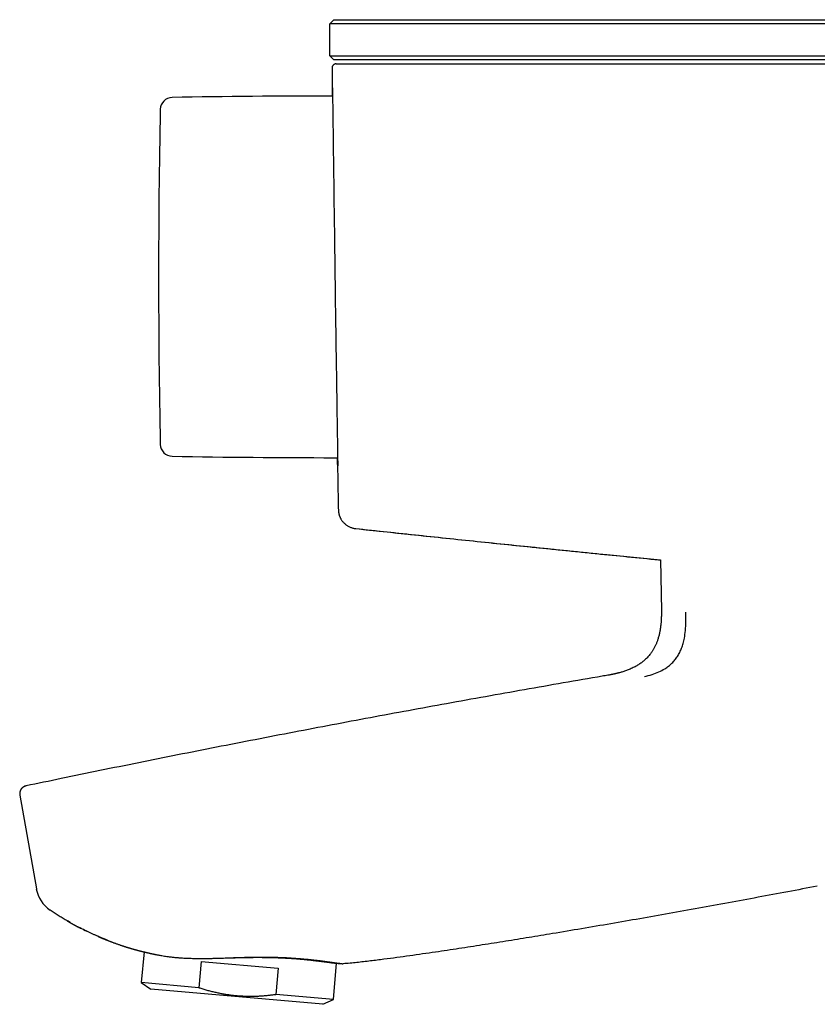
# Model space of a CAD drawing. Header units: millimetres. Extents: x 8 to 947, y 12 to 569.
# Tile 2 of 25: x 28 to 128, y 446 to 569. Entities that reach past the tile are written whole.
import ezdxf

# ---------------------------------------------------------------- set-up
doc = ezdxf.new("R2010")
doc.units = ezdxf.units.MM

msp = doc.modelspace()

# ---------------------------------------------------------------- linework, layer by layer
at = {"color": 7, "linetype": 'Continuous', "lineweight": 30}
for p, q in [((66.94, 568.26), (67.44, 568.76)), ((67.44, 568.76), (87.24, 568.76)), ((87.24, 568.76), (152.24, 568.76)), ((87.24, 568.26), (66.94, 568.26)), ((66.94, 564.26), (66.94, 568.26)), ((152.24, 568.26), (87.24, 568.26)), ((67.44, 563.76), (66.94, 564.26)), ((66.94, 564.26), (87.24, 564.26)), ((87.24, 563.76), (67.44, 563.76)), ((87.24, 564.26), (152.24, 564.26)), ((152.24, 563.76), (87.24, 563.76)), ((67.74, 563.26), (68.13, 563.26)), ((87.63, 563.26), (87.63, 563.26)), ((87.63, 563.26), (152.24, 563.26)), ((67.48, 514.26), (67.93, 514.26)), ((68.02, 507.79), (68.02, 507.79)), ((70.18, 505.44), (70.18, 505.44)), ((108.12, 501.53), (108.23, 495.21)), ((29.15, 473.42), (29.15, 473.42)), ((28.37, 472.26), (30.43, 460.59)), ((30.43, 460.59), (30.43, 460.59)), ((30.43, 460.58), (30.44, 460.53)), ((34.29, 456.61), (34.31, 456.59)), ((34.63, 456.41), (34.29, 456.61)), ((35.95, 455.7), (35.6, 455.88)), ((35.95, 455.7), (35.95, 455.7)), ((36.29, 455.53), (36.31, 455.52)), ((36.46, 455.44), (36.52, 455.41)), ((43.83, 452.76), (43.49, 448.94)), ((50.96, 451.58), (50.67, 448.31)), ((50.96, 451.58), (60.51, 450.74)), ((67.4, 446.85), (67.8, 451.35)), ((60.51, 450.74), (60.23, 447.48)), ((43.49, 448.94), (44.68, 448.11)), ((50.67, 448.31), (43.49, 448.94)), ((66.09, 446.24), (44.68, 448.11)), ((67.4, 446.85), (60.23, 447.48)), ((66.09, 446.24), (67.4, 446.85))]:
    msp.add_line(p, q, dxfattribs=at)
at = {"color": 7, "linetype": 'Continuous', "lineweight": 30, "flags": 128}
msp.add_lwpolyline([(67.29, 559.26), (67.29, 559.31), (67.28, 559.54), (67.28, 559.74), (67.28, 559.9), (67.28, 560.03), (67.28, 560.13), (67.28, 560.2), (67.28, 560.24), (67.28, 560.26), (67.29, 560.24), (67.29, 560.19), (67.29, 560.11), (67.29, 560), (67.29, 559.86), (67.3, 559.68), (67.3, 559.49), (67.3, 559.27), (67.31, 559.03), (67.31, 558.76), (67.31, 558.46), (67.32, 558.12), (67.32, 557.75), (67.33, 557.35), (67.33, 556.92), (67.34, 556.46), (67.34, 555.97), (67.35, 555.5), (67.36, 555), (67.36, 554.47), (67.37, 553.93), (67.38, 553.37), (67.38, 552.75), (67.39, 552.12), (67.4, 551.46), (67.41, 550.77), (67.42, 550.07), (67.43, 549.35), (67.44, 548.66), (67.44, 547.95), (67.45, 547.23), (67.46, 546.5), (67.47, 545.75), (67.48, 544.95), (67.49, 544.14), (67.5, 543.32), (67.52, 542.49), (67.53, 541.66), (67.54, 540.81), (67.55, 540.01), (67.56, 539.2), (67.57, 538.39), (67.58, 537.58), (67.59, 536.76), (67.61, 535.9), (67.62, 535.04), (67.63, 534.18), (67.64, 533.32), (67.65, 532.47), (67.67, 531.63), (67.68, 530.84), (67.69, 530.06), (67.7, 529.29), (67.71, 528.52), (67.72, 527.77), (67.74, 526.98), (67.75, 526.2), (67.76, 525.44), (67.77, 524.69), (67.78, 523.96), (67.79, 523.24), (67.8, 522.58), (67.81, 521.95), (67.82, 521.33), (67.83, 520.73), (67.84, 520.14), (67.85, 519.55), (67.86, 518.98), (67.87, 518.43), (67.87, 517.91), (67.88, 517.41), (67.89, 516.93), (67.9, 516.51), (67.9, 516.12), (67.91, 515.74), (67.91, 515.39), (67.92, 515.07), (67.92, 514.75), (67.93, 514.46), (67.93, 514.21), (67.93, 513.98), (67.94, 513.78), (67.94, 513.61), (67.94, 513.48), (67.94, 513.38), (67.94, 513.31), (67.94, 513.26), (67.94, 513.25), (67.94, 513.25)], dxfattribs=at)
at = {"color": 7, "linetype": 'Continuous', "lineweight": 30}
for centre, radius, start, end in [((47.35, 557.58), 1.5, 91.0301, 178.8298), ((67.1, -540.74), 1100, 89.98928, 91.03013), ((1066.74, 536.76), 1021.1, 178.8299, 181.1701), ((47.35, 515.94), 1.5, 181.1702, 268.9699), ((67.1, 1614.26), 1100, 268.96987, 270.01982), ((34.36, 461.28), 4, 190, 236.1072)]:
    msp.add_arc(centre, radius, start, end, dxfattribs=at)
for points, knots in [([(67.74, 563.26), (67.72, 563.26), (67.68, 563.26), (67.63, 563.25), (67.59, 563.24), (67.54, 563.22), (67.5, 563.2), (67.45, 563.17), (67.41, 563.14), (67.38, 563.11), (67.35, 563.07), (67.31, 563.03), (67.28, 562.97), (67.25, 562.9), (67.24, 562.83), (67.24, 562.78), (67.24, 562.76)], [0, 0, 0, 0, 0.0766228, 0.1418217, 0.1939188, 0.2340326, 0.3135316, 0.3961257, 0.4414144, 0.4965092, 0.5614466, 0.6358036, 0.7187977, 0.8092205, 0.9054264, 1, 1, 1, 1]), ([(67.24, 562.76), (67.24, 562.52), (67.24, 562.05), (67.25, 561.36), (67.25, 560.68), (67.26, 560.01), (67.26, 559.54), (67.27, 559.29), (67.27, 559.26)], [0, 0, 0, 0, 0.203167, 0.401816, 0.595946, 0.785558, 0.970651, 1, 1, 1, 1]), ([(68.13, 563.26), (68.14, 563.26), (68.14, 563.26), (68.16, 563.26), (68.2, 563.26), (68.24, 563.26), (68.3, 563.26), (68.38, 563.26), (68.46, 563.26), (68.55, 563.26), (68.65, 563.26), (68.77, 563.26), (68.89, 563.26), (69.04, 563.26), (69.21, 563.26), (69.39, 563.26), (69.58, 563.26), (69.78, 563.26), (70, 563.26), (70.24, 563.26), (70.48, 563.26), (70.74, 563.26), (71.01, 563.26), (71.29, 563.26), (71.58, 563.26), (71.89, 563.26), (72.2, 563.26), (72.53, 563.26), (72.87, 563.26), (73.23, 563.26), (73.61, 563.26), (74, 563.26), (74.39, 563.26), (74.8, 563.26), (75.22, 563.26), (75.63, 563.26), (76.05, 563.26), (76.48, 563.26), (76.92, 563.26), (77.36, 563.26), (77.81, 563.26), (78.27, 563.26), (78.74, 563.26), (79.23, 563.26), (79.73, 563.26), (80.23, 563.26), (80.75, 563.26), (81.27, 563.26), (81.79, 563.26), (82.32, 563.26), (82.85, 563.26), (83.39, 563.26), (83.93, 563.26), (84.47, 563.26), (85.01, 563.26), (85.54, 563.26), (86.06, 563.26), (86.58, 563.26), (87.11, 563.26), (87.46, 563.26), (87.63, 563.26)], [0, 0, 0, 0, 0.016519, 0.033002, 0.049452, 0.065875, 0.082275, 0.098656, 0.114086, 0.129508, 0.144923, 0.160335, 0.175748, 0.192956, 0.210173, 0.227404, 0.244655, 0.261923, 0.279189, 0.296451, 0.313709, 0.330963, 0.348213, 0.365458, 0.382698, 0.399933, 0.417161, 0.434383, 0.451597, 0.469623, 0.48764, 0.505649, 0.523653, 0.541655, 0.559657, 0.576843, 0.594031, 0.611222, 0.628418, 0.645619, 0.662825, 0.680037, 0.697255, 0.715299, 0.73335, 0.751408, 0.769472, 0.787544, 0.805623, 0.82371, 0.841805, 0.859908, 0.878022, 0.896146, 0.914282, 0.931394, 0.94852, 0.965661, 0.98282, 1, 1, 1, 1]), ([(67.89, 514.26), (67.9, 514.01), (67.91, 513.43), (67.93, 512.51), (67.95, 511.52), (67.96, 510.52), (67.98, 509.52), (68, 508.6), (68.01, 508.03), (68.02, 507.79)], [0, 0, 0, 0, 0.114254, 0.272391, 0.423755, 0.577315, 0.733072, 0.891025, 1, 1, 1, 1]), ([(67.94, 513.25), (67.94, 513.25), (67.94, 513.26), (67.94, 513.31), (67.93, 513.39), (67.93, 513.5), (67.93, 513.65), (67.92, 513.82), (67.92, 514.02), (67.91, 514.16), (67.91, 514.25), (67.91, 514.26)], [0, 0, 0, 0, 0.125544, 0.250975, 0.376467, 0.502196, 0.628334, 0.753925, 0.871681, 0.98935, 1, 1, 1, 1]), ([(68.02, 507.78), (68.02, 507.78), (68.02, 507.77), (68.02, 507.76), (68.02, 507.74), (68.02, 507.72), (68.02, 507.7), (68.02, 507.68), (68.02, 507.65), (68.03, 507.63), (68.03, 507.6), (68.03, 507.58), (68.03, 507.55), (68.04, 507.53), (68.04, 507.5), (68.05, 507.47), (68.05, 507.45), (68.05, 507.43), (68.06, 507.41), (68.06, 507.39), (68.06, 507.37), (68.07, 507.35), (68.07, 507.32), (68.08, 507.29), (68.09, 507.25), (68.11, 507.19), (68.13, 507.12), (68.15, 507.04), (68.19, 506.94), (68.23, 506.84), (68.28, 506.74), (68.35, 506.62), (68.42, 506.5), (68.51, 506.38), (68.59, 506.27), (68.69, 506.17), (68.8, 506.06), (68.91, 505.96), (69.04, 505.86), (69.18, 505.77), (69.32, 505.69), (69.48, 505.62), (69.65, 505.55), (69.82, 505.5), (70, 505.46), (70.12, 505.44), (70.18, 505.44)], [0, 0, 0, 0, 0.026268, 0.067865, 0.106851, 0.14323, 0.177014, 0.207677, 0.23586, 0.261579, 0.284859, 0.303931, 0.321045, 0.336245, 0.349596, 0.361193, 0.367615, 0.37346, 0.378793, 0.383704, 0.388305, 0.392732, 0.397217, 0.40243, 0.41256, 0.424924, 0.439558, 0.456503, 0.475798, 0.497481, 0.521585, 0.548007, 0.576463, 0.606922, 0.63381, 0.662029, 0.691532, 0.722258, 0.75413, 0.787058, 0.820937, 0.855647, 0.891055, 0.927018, 0.963385, 1, 1, 1, 1]), ([(70.18, 505.44), (72.49, 505.19), (77.37, 504.67), (84.81, 503.9), (92.5, 503.1), (100.19, 502.32), (105.39, 501.8), (108.04, 501.54), (108.12, 501.53)], [0, 0, 0, 0, 0.183207, 0.385798, 0.588389, 0.790979, 0.993569, 1, 1, 1, 1]), ([(70.18, 505.44), (72.78, 505.16), (77.99, 504.61), (85.8, 503.79), (93.62, 502.99), (101.06, 502.23), (105.89, 501.75), (108.12, 501.53)], [0, 0, 0, 0, 0.205974, 0.411949, 0.617923, 0.823898, 1, 1, 1, 1]), ([(108.23, 495.21), (108.23, 495.12), (108.23, 494.94), (108.23, 494.68), (108.22, 494.43), (108.22, 494.19), (108.2, 493.96), (108.19, 493.73), (108.17, 493.51), (108.14, 493.3), (108.11, 493.08), (108.08, 492.88), (108.05, 492.68), (108.01, 492.48), (107.96, 492.27), (107.91, 492.05), (107.85, 491.85), (107.79, 491.65), (107.73, 491.47), (107.67, 491.3), (107.61, 491.14), (107.54, 490.99), (107.47, 490.83), (107.39, 490.67), (107.31, 490.51), (107.22, 490.36), (107.13, 490.22), (107.05, 490.1), (106.96, 489.97), (106.86, 489.83), (106.72, 489.66), (106.55, 489.46), (106.36, 489.27), (106.18, 489.1), (106, 488.95), (105.83, 488.81), (105.65, 488.68), (105.46, 488.55), (105.27, 488.43), (105.06, 488.31), (104.83, 488.19), (104.58, 488.07), (104.34, 487.96), (104.1, 487.86), (103.87, 487.77), (103.65, 487.7), (103.43, 487.62), (103.22, 487.56), (103.05, 487.51), (102.9, 487.47), (102.81, 487.45), (102.73, 487.43), (102.69, 487.42), (102.66, 487.41), (102.63, 487.4), (102.62, 487.4), (102.6, 487.4), (102.58, 487.39), (102.55, 487.38), (102.5, 487.37), (102.44, 487.36), (102.36, 487.34), (102.28, 487.32), (102.19, 487.3), (102.09, 487.28), (101.98, 487.26), (101.86, 487.24), (101.72, 487.21), (101.63, 487.2), (101.58, 487.19)], [0, 0, 0, 0, 0.02336, 0.04575, 0.067224, 0.087829, 0.107614, 0.126622, 0.144892, 0.164185, 0.18268, 0.200422, 0.217453, 0.23381, 0.253711, 0.272648, 0.290684, 0.307875, 0.324272, 0.339648, 0.354344, 0.368395, 0.381833, 0.398416, 0.414068, 0.428834, 0.442754, 0.455859, 0.468249, 0.480593, 0.502478, 0.52479, 0.547608, 0.571024, 0.588955, 0.607319, 0.626162, 0.645535, 0.665457, 0.685408, 0.708711, 0.731788, 0.754633, 0.777231, 0.797542, 0.817609, 0.837281, 0.856081, 0.873901, 0.884508, 0.894685, 0.899431, 0.903348, 0.906384, 0.90853, 0.909318, 0.910562, 0.912451, 0.91499, 0.919396, 0.924986, 0.931784, 0.938594, 0.946335, 0.955031, 0.96471, 0.975407, 0.987156, 1, 1, 1, 1]), ([(106.11, 487.02), (106.43, 487.1), (107.05, 487.25), (107.9, 487.58), (108.58, 487.93), (109.12, 488.3), (109.54, 488.67), (109.92, 489.08), (110.24, 489.53), (110.52, 490.03), (110.76, 490.57), (110.95, 491.16), (111.12, 491.89), (111.24, 492.79), (111.3, 493.88), (111.27, 494.64), (111.26, 495.05)], [0, 0, 0, 0, 0.104663, 0.197631, 0.281339, 0.33945, 0.394615, 0.447804, 0.5, 0.552196, 0.605385, 0.66055, 0.718661, 0.802369, 0.895337, 1, 1, 1, 1]), ([(101.58, 487.19), (101.34, 487.15), (99.49, 486.83), (96.02, 486.23), (91.18, 485.38), (86.34, 484.52), (81.53, 483.65), (76.75, 482.78), (72, 481.9), (67.25, 481.01), (62.48, 480.1), (57.67, 479.17), (52.84, 478.23), (48, 477.27), (43.17, 476.3), (38.34, 475.32), (33.67, 474.36), (30.61, 473.72), (29.15, 473.42)], [0, 0, 0, 0, 0.009778, 0.076467, 0.143156, 0.209846, 0.276538, 0.342038, 0.40754, 0.473041, 0.538542, 0.60538, 0.672217, 0.739054, 0.80589, 0.872724, 0.939558, 1, 1, 1, 1]), ([(29.15, 473.42), (29.12, 473.41), (29.05, 473.39), (28.95, 473.35), (28.85, 473.3), (28.75, 473.24), (28.66, 473.16), (28.59, 473.09), (28.53, 473.01), (28.49, 472.94), (28.44, 472.86), (28.41, 472.77), (28.39, 472.69), (28.37, 472.61), (28.36, 472.53), (28.35, 472.44), (28.36, 472.35), (28.37, 472.29), (28.37, 472.26)], [0, 0, 0, 0, 0.063877, 0.13332, 0.20824, 0.284744, 0.360639, 0.435338, 0.490261, 0.544339, 0.603911, 0.671121, 0.71989, 0.771536, 0.825753, 0.882181, 0.940413, 1, 1, 1, 1]), ([(29.13, 473.41), (29.12, 473.41), (29.11, 473.41), (29.09, 473.4), (29.07, 473.4), (29.06, 473.39), (29.04, 473.39), (29.02, 473.38), (29, 473.37), (28.98, 473.37), (28.96, 473.36), (28.94, 473.35), (28.93, 473.34), (28.91, 473.34), (28.9, 473.33), (28.88, 473.32), (28.85, 473.3), (28.83, 473.29), (28.8, 473.27), (28.76, 473.24), (28.71, 473.21), (28.65, 473.16), (28.6, 473.1), (28.56, 473.05), (28.52, 472.99), (28.49, 472.94), (28.46, 472.89), (28.43, 472.83), (28.41, 472.76), (28.38, 472.69), (28.37, 472.61), (28.36, 472.53), (28.35, 472.45), (28.35, 472.36), (28.36, 472.3), (28.37, 472.27)], [0, 0, 0, 0, 0.069712, 0.133804, 0.192288, 0.245182, 0.292507, 0.334296, 0.370596, 0.401478, 0.427061, 0.442894, 0.456017, 0.466705, 0.475463, 0.483201, 0.494379, 0.505346, 0.519177, 0.535922, 0.566276, 0.598054, 0.629512, 0.660549, 0.685016, 0.709111, 0.733596, 0.761743, 0.793787, 0.823326, 0.855271, 0.889415, 0.925504, 0.963241, 1, 1, 1, 1]), ([(127.64, 460.95), (126.41, 460.71), (123.95, 460.24), (120.26, 459.55), (116.57, 458.87), (112.88, 458.2), (109.21, 457.54), (105.56, 456.89), (101.93, 456.26), (98.3, 455.64), (94.91, 455.07), (91.76, 454.55), (88.85, 454.08), (85.94, 453.62), (83.03, 453.17), (80.55, 452.8), (78.51, 452.5), (76.9, 452.27), (75.3, 452.05), (73.95, 451.87), (72.85, 451.73), (72.01, 451.63), (71.16, 451.53), (70.32, 451.44), (69.47, 451.35), (68.91, 451.31), (68.63, 451.28)], [0, 0, 0, 0, 0.06272, 0.125439, 0.188159, 0.250879, 0.3136, 0.3752, 0.4368, 0.4984, 0.559999, 0.609279, 0.658559, 0.707839, 0.757118, 0.806399, 0.833503, 0.860608, 0.887712, 0.914815, 0.929011, 0.943208, 0.957405, 0.971604, 0.985803, 1, 1, 1, 1]), ([(34.27, 456.62), (34.23, 456.64), (34.01, 456.76), (33.64, 456.99), (33.14, 457.3), (32.64, 457.63), (32.3, 457.85), (32.13, 457.96)], [0, 0, 0, 0, 0.06317, 0.290377, 0.522223, 0.758752, 1, 1, 1, 1]), ([(34.27, 456.62), (34.28, 456.61), (34.33, 456.58), (34.39, 456.55), (34.45, 456.51), (34.49, 456.49), (34.54, 456.46), (34.6, 456.43), (34.66, 456.39), (34.72, 456.36), (34.79, 456.32), (34.84, 456.29), (34.9, 456.26), (34.95, 456.23), (34.99, 456.2), (35.04, 456.18), (35.1, 456.15), (35.16, 456.12), (35.22, 456.08), (35.27, 456.05), (35.33, 456.02), (35.38, 455.99), (35.43, 455.97), (35.48, 455.94), (35.53, 455.91), (35.58, 455.89), (35.64, 455.86), (35.7, 455.83), (35.76, 455.8), (35.82, 455.76), (35.89, 455.73), (35.93, 455.71), (35.96, 455.69), (35.97, 455.69)], [0, 0, 0, 0, 0.025159, 0.080482, 0.107633, 0.133564, 0.159293, 0.191405, 0.230991, 0.270605, 0.307005, 0.343207, 0.374349, 0.400938, 0.429066, 0.460218, 0.490121, 0.524208, 0.560875, 0.59522, 0.627018, 0.656803, 0.689409, 0.719114, 0.746151, 0.775927, 0.807263, 0.841408, 0.877392, 0.915213, 0.953397, 0.987632, 1, 1, 1, 1]), ([(36.29, 455.53), (36.22, 455.56), (36.11, 455.62), (36.01, 455.67), (35.97, 455.69)], [0, 0, 0, 0, 0.648508, 1, 1, 1, 1]), ([(36.29, 455.53), (36.29, 455.52), (36.33, 455.51), (36.39, 455.48), (36.46, 455.44), (36.5, 455.42), (36.52, 455.41), (36.52, 455.41)], [0, 0, 0, 0, 0.116621, 0.436702, 0.734292, 0.996501, 1, 1, 1, 1]), ([(39.25, 454.24), (39.12, 454.28), (38.82, 454.4), (38.34, 454.6), (37.86, 454.8), (37.45, 454.98), (37.12, 455.13), (36.89, 455.24), (36.76, 455.3), (36.73, 455.31), (36.7, 455.33), (36.67, 455.34), (36.64, 455.35), (36.61, 455.37), (36.58, 455.38), (36.47, 455.44), (36.38, 455.48), (36.29, 455.53)], [0, 0, 0, 0, 0.126685, 0.304467, 0.483463, 0.602276, 0.721637, 0.827133, 0.837518, 0.847907, 0.858301, 0.868698, 0.8791, 0.889506, 0.899916, 0.910331, 1, 1, 1, 1]), ([(38.08, 454.71), (38.08, 454.71), (38.08, 454.71), (38.08, 454.71), (38.08, 454.71), (38.08, 454.71), (38.09, 454.7), (38.09, 454.7), (38.09, 454.7), (38.1, 454.7), (38.1, 454.7), (38.11, 454.7), (38.11, 454.69), (38.12, 454.69), (38.12, 454.69), (38.12, 454.69), (38.13, 454.69), (38.13, 454.68), (38.14, 454.68), (38.15, 454.68), (38.16, 454.67), (38.17, 454.67), (38.18, 454.67), (38.18, 454.66), (38.19, 454.66), (38.2, 454.66), (38.21, 454.65), (38.22, 454.65), (38.23, 454.64), (38.24, 454.64), (38.25, 454.63), (38.26, 454.63), (38.27, 454.62), (38.29, 454.62), (38.3, 454.61), (38.31, 454.61), (38.33, 454.6), (38.34, 454.59), (38.36, 454.59), (38.37, 454.58), (38.39, 454.57), (38.41, 454.57), (38.43, 454.56), (38.45, 454.55), (38.47, 454.54), (38.49, 454.53), (38.51, 454.52), (38.53, 454.51), (38.56, 454.5), (38.58, 454.49), (38.61, 454.48), (38.64, 454.46), (38.67, 454.45), (38.7, 454.44), (38.72, 454.43), (38.75, 454.42), (38.77, 454.41), (38.8, 454.4), (38.84, 454.38), (38.89, 454.36), (38.96, 454.33), (39.02, 454.31), (39.09, 454.28), (39.15, 454.25), (39.22, 454.23), (39.28, 454.2), (39.36, 454.17), (39.46, 454.13), (39.57, 454.09), (39.7, 454.04), (39.83, 453.99), (39.97, 453.94), (40.11, 453.88), (40.26, 453.83), (40.41, 453.78), (40.56, 453.72), (40.72, 453.67), (40.87, 453.61), (41, 453.57), (41.09, 453.54), (41.16, 453.52), (41.22, 453.5), (41.29, 453.48), (41.35, 453.46), (41.4, 453.44), (41.46, 453.42), (41.51, 453.41), (41.56, 453.39), (41.63, 453.37), (41.69, 453.35), (41.77, 453.32), (41.86, 453.3), (41.96, 453.27), (42.04, 453.24), (42.12, 453.22), (42.18, 453.2), (42.22, 453.19), (42.26, 453.18), (42.29, 453.17), (42.32, 453.16), (42.36, 453.15), (42.41, 453.14), (42.46, 453.12), (42.53, 453.1), (42.6, 453.08), (42.67, 453.06), (42.73, 453.05), (42.78, 453.03), (42.84, 453.02), (42.89, 453), (42.95, 452.99), (43.01, 452.97), (43.08, 452.95), (43.16, 452.93), (43.24, 452.91), (43.31, 452.89), (43.38, 452.87), (43.44, 452.86), (43.5, 452.84), (43.56, 452.83), (43.63, 452.81), (43.69, 452.8), (43.75, 452.78), (43.8, 452.77), (43.84, 452.76), (43.89, 452.75), (43.95, 452.73), (44.01, 452.72), (44.07, 452.71), (44.13, 452.69), (44.19, 452.68), (44.25, 452.66), (44.31, 452.65), (44.36, 452.64), (44.41, 452.63), (44.46, 452.62), (44.5, 452.61), (44.55, 452.59), (44.6, 452.58), (44.65, 452.57), (44.7, 452.56), (44.75, 452.55), (44.79, 452.54), (44.83, 452.54), (44.85, 452.53), (44.88, 452.52), (44.91, 452.52), (44.95, 452.51), (45.01, 452.5), (45.07, 452.48), (45.13, 452.47), (45.18, 452.46), (45.21, 452.45), (45.21, 452.45)], [0, 0, 0, 0, 0.008995, 0.013684, 0.0184, 0.023142, 0.028434, 0.034758, 0.042112, 0.049645, 0.057488, 0.065125, 0.071527, 0.076667, 0.08029, 0.084028, 0.087964, 0.092097, 0.096897, 0.102895, 0.109617, 0.116145, 0.121847, 0.126723, 0.130778, 0.135387, 0.139712, 0.143755, 0.148223, 0.153764, 0.159772, 0.165127, 0.169257, 0.173078, 0.177552, 0.182801, 0.188697, 0.194043, 0.198548, 0.202251, 0.207243, 0.213218, 0.219702, 0.225143, 0.229442, 0.234023, 0.239526, 0.245644, 0.251488, 0.257019, 0.262996, 0.269854, 0.275843, 0.28135, 0.28579, 0.289396, 0.293617, 0.298709, 0.304451, 0.315163, 0.325083, 0.334618, 0.343957, 0.353268, 0.361893, 0.369825, 0.378185, 0.39012, 0.40301, 0.416773, 0.430869, 0.445243, 0.459907, 0.474872, 0.490149, 0.505749, 0.521644, 0.53703, 0.55159, 0.558297, 0.564826, 0.571182, 0.57737, 0.583395, 0.589108, 0.593945, 0.598569, 0.60401, 0.610441, 0.61741, 0.62461, 0.634104, 0.643495, 0.652482, 0.660476, 0.667204, 0.670246, 0.673301, 0.676368, 0.679591, 0.683664, 0.688681, 0.694467, 0.700069, 0.70834, 0.71576, 0.722098, 0.727444, 0.732769, 0.738262, 0.74425, 0.750874, 0.758508, 0.76688, 0.775277, 0.783087, 0.790178, 0.796367, 0.803013, 0.80988, 0.81746, 0.824101, 0.830722, 0.835977, 0.84031, 0.84594, 0.852699, 0.859481, 0.866111, 0.872425, 0.879944, 0.886977, 0.893583, 0.899502, 0.904653, 0.909933, 0.915454, 0.921171, 0.926809, 0.932647, 0.939237, 0.944413, 0.949299, 0.953359, 0.956594, 0.959377, 0.962906, 0.967271, 0.974397, 0.982228, 0.989998, 0.997269, 1, 1, 1, 1]), ([(45.2, 452.46), (45.25, 452.45), (45.34, 452.43), (45.49, 452.4), (45.69, 452.36), (45.92, 452.32), (46.21, 452.27), (46.51, 452.22), (46.79, 452.18), (47.07, 452.15), (47.31, 452.12), (47.54, 452.1), (47.75, 452.07), (47.96, 452.06), (48.2, 452.04), (48.48, 452.02), (48.76, 452), (49.01, 451.98), (49.24, 451.97), (49.46, 451.97), (49.72, 451.96), (50.01, 451.95), (50.33, 451.95), (50.66, 451.94), (50.99, 451.94), (51.33, 451.94), (51.64, 451.95), (51.92, 451.95), (52.19, 451.96), (52.45, 451.96), (52.71, 451.97), (52.97, 451.98), (53.22, 451.98), (53.48, 451.99), (53.77, 452), (54.08, 452.01), (54.43, 452.02), (54.78, 452.04), (55.14, 452.05), (55.49, 452.06), (55.82, 452.07), (56.12, 452.08), (56.39, 452.09), (56.66, 452.09), (56.96, 452.1), (57.29, 452.11), (57.62, 452.11), (57.91, 452.11), (58.18, 452.12), (58.45, 452.12), (58.75, 452.12), (59.07, 452.12), (59.39, 452.11), (59.69, 452.11), (59.95, 452.1), (60.22, 452.09), (60.51, 452.09), (60.84, 452.07), (61.15, 452.06), (61.42, 452.05), (61.65, 452.04), (61.87, 452.02), (62.12, 452.01), (62.39, 451.99), (62.68, 451.97), (62.97, 451.95), (63.26, 451.93), (63.54, 451.9), (63.79, 451.88), (64.01, 451.86), (64.21, 451.84), (64.41, 451.82), (64.61, 451.8), (64.82, 451.78), (65.02, 451.75), (65.23, 451.73), (65.42, 451.71), (65.62, 451.68), (65.81, 451.66), (66.02, 451.63), (66.21, 451.6), (66.38, 451.58), (66.53, 451.56), (66.67, 451.54), (66.83, 451.52), (67, 451.5), (67.15, 451.47), (67.28, 451.46), (67.42, 451.44), (67.52, 451.42), (67.58, 451.41)], [0, 0, 0, 0, 0.0085316, 0.0182378, 0.027944, 0.0440869, 0.0602297, 0.0764418, 0.0926538, 0.1055765, 0.118509, 0.1284838, 0.1384586, 0.1484537, 0.1584488, 0.1720431, 0.1856514, 0.195212, 0.2047726, 0.2143527, 0.2239327, 0.2368925, 0.2498552, 0.2628152, 0.2758714, 0.2889302, 0.3019867, 0.3119127, 0.3218387, 0.3317806, 0.3417224, 0.3512105, 0.3606986, 0.3702003, 0.3797021, 0.3925195, 0.4053392, 0.4181565, 0.431058, 0.4439619, 0.4568632, 0.4666637, 0.4764642, 0.4862834, 0.4961026, 0.5092123, 0.5223336, 0.5322181, 0.5421026, 0.5520073, 0.5619119, 0.5750453, 0.5881904, 0.5983864, 0.6085825, 0.6187996, 0.6290169, 0.6429628, 0.6569216, 0.6661441, 0.6753667, 0.6846033, 0.69384, 0.7063011, 0.7187643, 0.7312254, 0.7437651, 0.7563069, 0.7688464, 0.7783686, 0.7878907, 0.79743, 0.8069693, 0.8176939, 0.8284202, 0.8391448, 0.8499289, 0.8607148, 0.871499, 0.8843771, 0.8972662, 0.9072489, 0.9172316, 0.927233, 0.9372345, 0.9508706, 0.964517, 0.9733831, 0.9822491, 1, 1, 1, 1]), ([(54.07, 452.01), (54.1, 452.01), (54.22, 452.02), (54.42, 452.02), (54.67, 452.03), (54.91, 452.03), (55.16, 452.04), (55.41, 452.05), (55.66, 452.05), (55.94, 452.06), (56.25, 452.07), (56.58, 452.07), (56.92, 452.08), (57.25, 452.08), (57.59, 452.09), (57.9, 452.09), (58.18, 452.09), (58.43, 452.09), (58.68, 452.08), (58.93, 452.08), (59.17, 452.08), (59.41, 452.07), (59.65, 452.07), (59.91, 452.06), (60.2, 452.05), (60.51, 452.04), (60.82, 452.03), (61.12, 452.02), (61.43, 452), (61.7, 451.99), (61.95, 451.97), (62.17, 451.96), (62.39, 451.94), (62.6, 451.93), (62.8, 451.91), (63, 451.9), (63.19, 451.88), (63.4, 451.86), (63.64, 451.84), (63.88, 451.82), (64.13, 451.79), (64.36, 451.77), (64.59, 451.74), (64.8, 451.72), (64.98, 451.7), (65.14, 451.68), (65.3, 451.66), (65.45, 451.64), (65.59, 451.63), (65.73, 451.61), (65.87, 451.59), (66.02, 451.57), (66.17, 451.55), (66.34, 451.53), (66.49, 451.51), (66.64, 451.49), (66.78, 451.47), (66.9, 451.46), (67, 451.45), (67.09, 451.43), (67.18, 451.42), (67.25, 451.41), (67.33, 451.41), (67.39, 451.4), (67.45, 451.39), (67.52, 451.38), (67.58, 451.37), (67.64, 451.37), (67.69, 451.36), (67.73, 451.36), (67.76, 451.35), (67.78, 451.35), (67.79, 451.35), (67.8, 451.35), (67.8, 451.35), (67.8, 451.35)], [0, 0, 0, 0, 0.005104, 0.017147, 0.029211, 0.041275, 0.053338, 0.065402, 0.077486, 0.08957, 0.105894, 0.122222, 0.138546, 0.154987, 0.171431, 0.187871, 0.200372, 0.212872, 0.225395, 0.237919, 0.249985, 0.262051, 0.274139, 0.286227, 0.302566, 0.318909, 0.335248, 0.351709, 0.368172, 0.384633, 0.397154, 0.409675, 0.42222, 0.434765, 0.446634, 0.458502, 0.47039, 0.482279, 0.498338, 0.5144, 0.530459, 0.546631, 0.562805, 0.578977, 0.591268, 0.60356, 0.615873, 0.628187, 0.640176, 0.652166, 0.664175, 0.676185, 0.69241, 0.708637, 0.724862, 0.741201, 0.757543, 0.773883, 0.786304, 0.798725, 0.811169, 0.823613, 0.835655, 0.847696, 0.859758, 0.87182, 0.888117, 0.904417, 0.920714, 0.937128, 0.953545, 0.969959, 0.982438, 0.994918, 1, 1, 1, 1]), ([(67.58, 451.41), (67.63, 451.41), (67.72, 451.39), (67.84, 451.38), (67.96, 451.36), (68.07, 451.35), (68.17, 451.34), (68.26, 451.33), (68.34, 451.32), (68.41, 451.31), (68.47, 451.3), (68.52, 451.29), (68.56, 451.29), (68.6, 451.28), (68.62, 451.28), (68.62, 451.28), (68.62, 451.28)], [0, 0, 0, 0, 0.067523, 0.13506, 0.202585, 0.270585, 0.338597, 0.406597, 0.476068, 0.545551, 0.615021, 0.684999, 0.754992, 0.824969, 0.912429, 1, 1, 1, 1]), ([(67.8, 451.35), (67.83, 451.35), (67.92, 451.34), (68.09, 451.33), (68.31, 451.31), (68.49, 451.29), (68.6, 451.28), (68.62, 451.28)], [0, 0, 0, 0, 0.1059483, 0.3553432, 0.6183491, 0.8949676, 1, 1, 1, 1]), ([(50.67, 448.31), (50.83, 448.26), (51.16, 448.16), (51.66, 448.01), (52.15, 447.88), (52.64, 447.76), (53.14, 447.65), (53.62, 447.56), (54.1, 447.48), (54.56, 447.41), (55.03, 447.35), (55.5, 447.31), (55.97, 447.28), (56.44, 447.26), (56.91, 447.25), (57.39, 447.25), (57.86, 447.26), (58.34, 447.28), (58.81, 447.32), (59.28, 447.36), (59.75, 447.41), (60.07, 447.46), (60.23, 447.48)], [0, 0, 0, 0, 0.05335, 0.106403, 0.159158, 0.211627, 0.263833, 0.315809, 0.364643, 0.413349, 0.461972, 0.510558, 0.559155, 0.607809, 0.656568, 0.705472, 0.754559, 0.803863, 0.85252, 0.901425, 0.950586, 1, 1, 1, 1])]:
    msp.add_open_spline(points, degree=3, knots=knots, dxfattribs=at)

doc.saveas('drawing.dxf')
